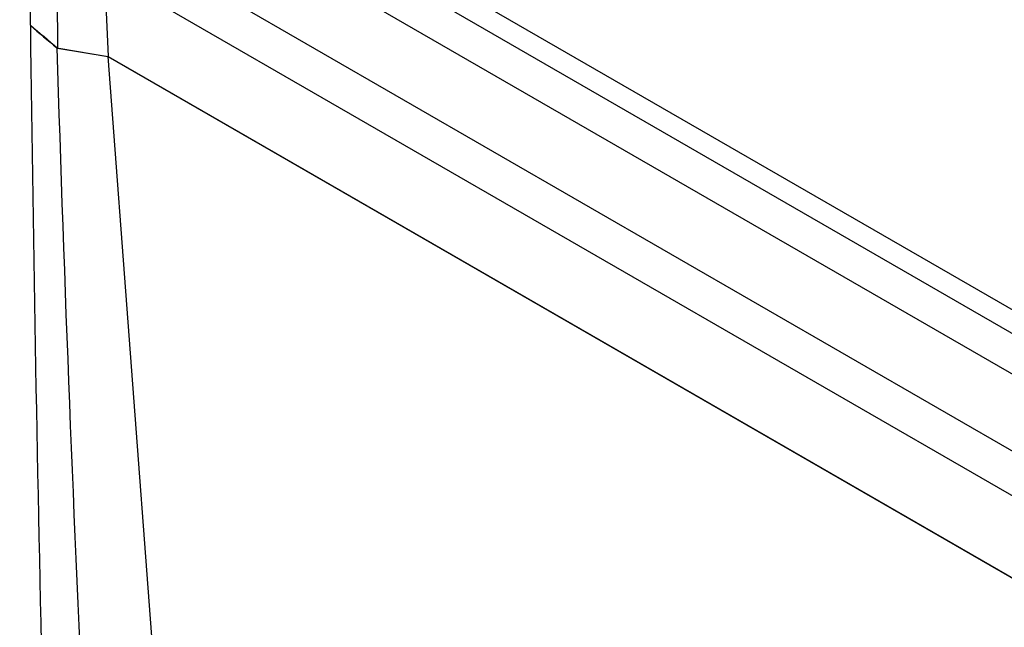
# Model space of a CAD drawing. Header units: millimetres. Extents: x 15358 to 16483, y 10132 to 11382.
# Tile 140 of 166: x 16167 to 16205, y 11130 to 11154. Entities that reach past the tile are written whole.
import ezdxf

# ---------------------------------------------------------------- set-up
doc = ezdxf.new("R2010")
doc.units = ezdxf.units.MM

msp = doc.modelspace()

# ---------------------------------------------------------------- linework, layer by layer
at = {"color": 7, "linetype": 'Continuous', "lineweight": 25}
for p, q in [((16286.837, 11095.637), (16177.389, 11158.819)), ((16176.596, 11158.378), (16286.044, 11095.195)), ((16287.592, 11092.734), (16175.048, 11157.705)), ((16170.541, 11156.803), (16170.74, 11152.357)), ((16286.999, 11090.118), (16172.809, 11156.039)), ((16286.899, 11088.457), (16171.551, 11155.046)), ((16168.796, 11152.676), (16170.74, 11152.357)), ((16168.85, 11152.667), (16170.728, 11152.352)), ((16170.728, 11152.352), (16229.294, 11118.543)), ((16170.728, 11152.352), (16174.949, 11096.073)), ((16170.74, 11152.357), (16287.656, 11084.862))]:
    msp.add_line(p, q, dxfattribs=at)
for points in [[(16167.757, 11153.552), (16167.34, 11186.927), (16167.635, 11220.74), (16168.639, 11254.946)], [(16168.837, 11194.864), (16168.634, 11180.789), (16168.621, 11166.727), (16168.796, 11152.676)], [(16167.751, 11153.538), (16167.968, 11136.011), (16168.38, 11118.609), (16168.989, 11101.329)], [(16167.751, 11153.538), (16168.088, 11153.252), (16168.426, 11152.967), (16168.767, 11152.681)], [(16167.757, 11153.552), (16168.101, 11153.26), (16168.448, 11152.968), (16168.796, 11152.676)], [(16168.767, 11152.681), (16169.335, 11134.454), (16170.207, 11116.26), (16171.384, 11098.098)]]:
    msp.add_open_spline(points, degree=3, dxfattribs=at)

doc.saveas('drawing.dxf')
